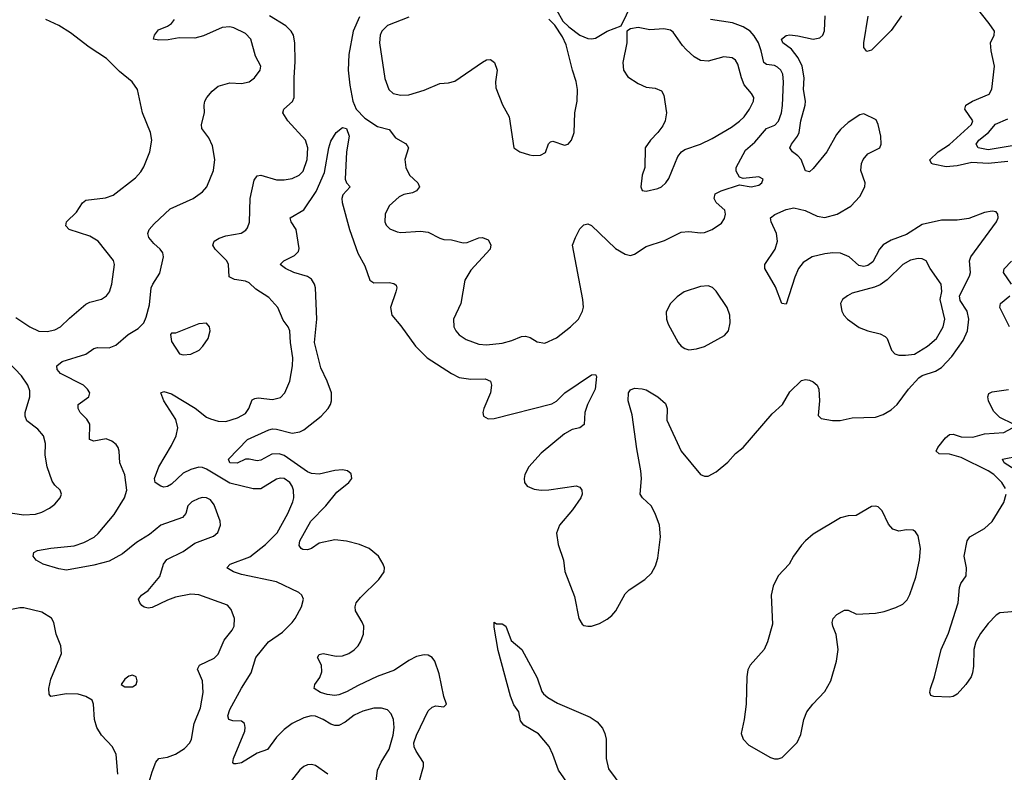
# Model space of a CAD drawing. Header units: inches. Extents: x 1550315 to 1685896, y 510706 to 640504.
# Tile 129 of 256: x 1601809 to 1606872, y 561359 to 565229. Entities that reach past the tile are written whole.
import ezdxf

# ---------------------------------------------------------------- set-up
doc = ezdxf.new("R2010")
doc.units = ezdxf.units.IN
doc.header["$MEASUREMENT"] = 0
doc.layers.add('B6506', color=7, linetype='Continuous')

msp = doc.modelspace()

# ---------------------------------------------------------------- linework, layer by layer
at = {"layer": 'B6506', "color": 5}
for points, elevation in [([(1604570, 565280.5), (1604602.6, 565222.6), (1604632.8, 565192.8), (1604690.3, 565150.3), (1604730, 565133.4), (1604750, 565130.7), (1604770, 565134.8), (1604830, 565170.7), (1604902, 565198), (1604985.1, 565370)], 560), ([(1606890, 564501), (1606790, 564490.3), (1606704.5, 564495.5), (1606630, 564477.6), (1606572.9, 564472.9), (1606505.7, 564485.7), (1606497.6, 564490), (1606490, 564509), (1606532.6, 564550), (1606590, 564588.1), (1606703.1, 564690), (1606709.6, 564710), (1606669.6, 564770), (1606675.1, 564790), (1606708.8, 564811.2), (1606793.8, 564846.2), (1606807.9, 564872.1), (1606821.5, 564990), (1606804.8, 565070), (1606801.7, 565110), (1606819.6, 565150), (1606821.3, 565170), (1606794.8, 565210), (1606715, 565310)], 480), ([(1601790, 563697.6), (1601861.3, 563650), (1601907.5, 563627.5), (1601950, 563625.2), (1601990, 563634), (1602019.7, 563650), (1602065, 563695), (1602150, 563766.7), (1602170, 563776.4), (1602230, 563792.4), (1602255.6, 563810), (1602271.1, 563830), (1602282.6, 563870), (1602296.9, 563970), (1602291.9, 563991.9), (1602213.5, 564090), (1602170, 564115.7), (1602064.7, 564150), (1602046, 564170), (1602049.8, 564190), (1602101.1, 564238.9), (1602133, 564287), (1602150, 564302), (1602250, 564313.1), (1602290, 564326.7), (1602404.3, 564415.7), (1602432.4, 564447.6), (1602447.2, 564472.8), (1602478.2, 564550), (1602489.8, 564610), (1602481.5, 564650), (1602441.3, 564750), (1602415.8, 564870), (1602388, 564910), (1602322.7, 564962.7), (1602256.2, 565030), (1602167.5, 565087.5), (1602070, 565161.1), (1602010, 565199.3), (1601944.5, 565230)], 580), ([(1602474.7, 561310), (1602490, 561362.4), (1602510, 561410.7), (1602524.5, 561430), (1602570, 561437.8), (1602610, 561452.1), (1602657.6, 561482.4), (1602684.2, 561510), (1602692.3, 561530), (1602706.1, 561610), (1602738.4, 561690), (1602753.6, 561770), (1602749.2, 561829.2), (1602723.1, 561890), (1602733.3, 561910), (1602810, 561945.8), (1602830, 561966.4), (1602861.6, 562038.4), (1602901.6, 562090), (1602911.8, 562110), (1602914, 562150), (1602897.3, 562197.3), (1602878.2, 562218.2), (1602730, 562271.6), (1602690, 562274.5), (1602610, 562259.5), (1602570, 562245), (1602490, 562206), (1602470, 562202.7), (1602448.7, 562208.7), (1602437.7, 562217.7), (1602426.6, 562230), (1602421.2, 562250), (1602436, 562270), (1602470, 562294.9), (1602530, 562366.7), (1602548.3, 562430), (1602566.2, 562453.8), (1602650, 562494.7), (1602710, 562537.7), (1602806.5, 562573.5), (1602827.6, 562592.4), (1602842.3, 562630), (1602840.9, 562650), (1602810, 562734), (1602790, 562761.1), (1602770, 562770.8), (1602750, 562771.9), (1602730, 562767.6), (1602694.4, 562750), (1602674.9, 562730), (1602663, 562690), (1602646.8, 562670), (1602534.4, 562630), (1602477.1, 562582.9), (1602410, 562540.8), (1602337.3, 562482.7), (1602270, 562445.6), (1602190, 562424.1), (1602050, 562399.5), (1602010, 562405.4), (1601930, 562429.1), (1601893.5, 562450), (1601878.5, 562470), (1601881.6, 562490), (1601901, 562499), (1601970, 562511.2), (1602090, 562523.5), (1602139.5, 562540.5), (1602191.7, 562568.3), (1602212.8, 562587.2), (1602295.4, 562684.6), (1602347.7, 562770), (1602360.3, 562810), (1602350, 562889.2), (1602324.2, 562950), (1602320.9, 563010), (1602316, 563030), (1602305.4, 563045.4), (1602282.7, 563062.7), (1602253.3, 563073.3), (1602190, 563061.3), (1602167.8, 563070), (1602169.7, 563150), (1602154.9, 563174.9), (1602119.6, 563210), (1602109.6, 563230), (1602109.5, 563250), (1602165.2, 563290), (1602169.4, 563310), (1602157.6, 563330), (1602136.9, 563350), (1602019.7, 563410), (1602002, 563430), (1602001.3, 563450), (1602028.1, 563471.9), (1602150, 563509.1), (1602190, 563538.3), (1602210, 563544), (1602270, 563542.3), (1602304.5, 563555.5), (1602367.3, 563610), (1602418, 563642), (1602447, 563670), (1602460.5, 563699.5), (1602477.7, 563762.3), (1602485.1, 563850), (1602493.3, 563870), (1602530, 563926.8), (1602549.7, 564010), (1602546, 564030), (1602531.5, 564050), (1602498.5, 564078.5), (1602472.9, 564110), (1602467.6, 564130), (1602475.6, 564150), (1602500.5, 564179.5), (1602582.8, 564257.2), (1602700.7, 564310), (1602750, 564343.7), (1602771.1, 564370), (1602805.7, 564454.3), (1602813.1, 564510), (1602800.4, 564580.4), (1602781.4, 564621.4), (1602746.3, 564670), (1602745.1, 564690), (1602760.5, 564750), (1602758.4, 564790), (1602762, 564810), (1602772, 564830), (1602798.6, 564861.4), (1602830, 564888), (1602890, 564904.9), (1602950, 564902), (1602989, 564910), (1603017, 564930), (1603046, 564970), (1603049.2, 564990), (1603021.7, 565041.7), (1602997.6, 565130), (1602970, 565158.7), (1602910, 565188.3), (1602890, 565192.3), (1602850, 565188.5), (1602754, 565146), (1602710, 565134.2), (1602630, 565135.4), (1602573.6, 565126.4), (1602524.6, 565124.6), (1602497.2, 565130), (1602502.9, 565150), (1602523.3, 565176.7), (1602570, 565195.6), (1602590, 565209.2), (1602605.8, 565230)], 560), ([(1603631.9, 561230), (1603649.9, 561370), (1603668.8, 561411.2), (1603710, 561478.9), (1603730.7, 561550.7), (1603734.4, 561590), (1603730.8, 561630), (1603719.4, 561659.4), (1603700.1, 561680.1), (1603670, 561688.3), (1603630, 561688.4), (1603574.1, 561674.1), (1603530, 561652.7), (1603483.1, 561616.9), (1603450, 561600.3), (1603430, 561599.3), (1603410, 561607), (1603370, 561631.5), (1603330, 561648.2), (1603308.9, 561648.9), (1603270, 561639.5), (1603210, 561610.5), (1603170, 561579.5), (1603130, 561540.7), (1603083.6, 561476.4), (1603030, 561457), (1602950, 561407.4), (1602922, 561402), (1602910, 561403.7), (1602905.1, 561410), (1602908.4, 561430), (1602966.6, 561570), (1602969.7, 561590), (1602965.1, 561610), (1602950, 561622.4), (1602904.6, 561624.6), (1602885.1, 561630), (1602880.4, 561650), (1602890, 561682), (1602950, 561792.7), (1603000.4, 561870), (1603024.2, 561950), (1603089.4, 562030.6), (1603160.7, 562079.3), (1603210.4, 562129.6), (1603226.2, 562150), (1603258, 562210), (1603268.2, 562250), (1603260.5, 562270), (1603244.5, 562284.5), (1603130, 562338), (1602950, 562376.6), (1602909.6, 562390), (1602875.1, 562410), (1602891.5, 562430), (1602992.9, 562467.1), (1603074, 562530), (1603132.6, 562590), (1603188, 562690), (1603213.7, 562750), (1603218.3, 562770), (1603217.5, 562810), (1603211.3, 562830), (1603197.8, 562850), (1603170, 562869.8), (1603150, 562871.5), (1603130, 562866.6), (1603050, 562817.8), (1603010, 562816.8), (1602890, 562846), (1602770, 562917.4), (1602750, 562926), (1602730, 562928.1), (1602690, 562917.1), (1602650, 562897.9), (1602590, 562841.5), (1602570, 562828.3), (1602550, 562825.9), (1602534.7, 562830), (1602506.1, 562850), (1602502.5, 562870), (1602524.3, 562930), (1602590, 563039.6), (1602614, 563090), (1602623, 563130), (1602612.7, 563172.7), (1602549.8, 563270), (1602535.1, 563310), (1602550, 563318), (1602590, 563304.7), (1602711.2, 563231.2), (1602770, 563185.8), (1602790, 563176.1), (1602830, 563164.3), (1602870, 563163.2), (1602930, 563181.8), (1602970, 563204.9), (1602987.9, 563230), (1603005.7, 563274.3), (1603017.8, 563282.2), (1603035, 563285), (1603110, 563275.9), (1603150, 563286.8), (1603173.5, 563310), (1603197.8, 563370), (1603212.4, 563450), (1603214.8, 563490), (1603201.5, 563570), (1603197.7, 563630), (1603189.7, 563650), (1603164.7, 563684.7), (1603136.4, 563750), (1603090, 563801.6), (1603024.5, 563844.5), (1602990, 563875.6), (1602970, 563884.7), (1602913.8, 563893.8), (1602886.7, 563906.7), (1602882.8, 563970), (1602874.8, 563990), (1602814.3, 564050), (1602802.4, 564070), (1602809.2, 564090), (1602834.9, 564105.1), (1602870, 564117.4), (1602948, 564132), (1602973, 564147), (1602981.6, 564158.4), (1602991.4, 564188.6), (1602995, 564310), (1603015, 564405), (1603030, 564425.7), (1603050, 564429.1), (1603130, 564405.8), (1603170, 564406), (1603210, 564412.9), (1603247, 564430), (1603266.3, 564450), (1603287.4, 564510), (1603291.9, 564570), (1603278.5, 564610), (1603188.6, 564710), (1603163.1, 564750), (1603168.2, 564770), (1603211.6, 564808.4), (1603221.5, 564830), (1603220.4, 564930), (1603226.4, 565013.6), (1603224.3, 565110), (1603217.7, 565150), (1603205.8, 565170), (1603177.3, 565197.3), (1603093.5, 565250)], 540), ([(1603862.8, 561310), (1603886.4, 561390), (1603885.7, 561410), (1603847.4, 561467.4), (1603838.2, 561490), (1603836.8, 561510), (1603849, 561550), (1603910, 561675.5), (1603930, 561695), (1603950, 561700.7), (1603990, 561696), (1604004, 561710), (1603989.7, 561749.7), (1603966.5, 561866.5), (1603943.5, 561930), (1603929.8, 561949.8), (1603910, 561961), (1603890, 561964.1), (1603850, 561954.3), (1603810, 561933.6), (1603735.9, 561884.1), (1603648.2, 561851.8), (1603550, 561806.5), (1603490, 561772.5), (1603450, 561757.8), (1603430, 561755), (1603390, 561759.4), (1603356.2, 561770), (1603322.9, 561790), (1603327.1, 561810), (1603352.9, 561847.1), (1603363.3, 561876.7), (1603360.9, 561910), (1603340.5, 561950), (1603350, 561964.9), (1603370, 561970.3), (1603437.2, 561957.2), (1603470, 561957.6), (1603501.7, 561970), (1603530, 561989.4), (1603550.3, 562009.7), (1603562.7, 562030), (1603577.9, 562070), (1603578.5, 562110), (1603571.3, 562131.3), (1603536.1, 562190), (1603533.6, 562210), (1603539.8, 562230), (1603561.6, 562258.4), (1603656.2, 562350), (1603682.9, 562390), (1603684.5, 562410), (1603678.4, 562430), (1603655.1, 562470), (1603606.6, 562510), (1603557.2, 562530), (1603490, 562548.1), (1603430, 562554.5), (1603350, 562538.1), (1603310, 562510.9), (1603290, 562503.4), (1603265, 562505), (1603256.2, 562510), (1603246.1, 562526.1), (1603249.8, 562550), (1603306.8, 562650), (1603383.5, 562730), (1603440.7, 562799.3), (1603501.6, 562850), (1603516.9, 562870), (1603514, 562894), (1603495.1, 562910), (1603470, 562914.3), (1603430, 562911.3), (1603350, 562893.2), (1603310, 562895.2), (1603290, 562903.6), (1603170, 562988.1), (1603143.4, 562996.6), (1603105.5, 562994.5), (1603050, 562964.5), (1603030, 562960.3), (1602990, 562969.6), (1602970, 562969.6), (1602928.3, 562948.3), (1602889.4, 562950), (1602884, 562970), (1602981.1, 563070), (1603090, 563119.5), (1603110, 563124.8), (1603130, 563123.5), (1603210, 563103.3), (1603249.3, 563109.3), (1603270, 563119.8), (1603359.2, 563190), (1603396.4, 563230), (1603407.7, 563250), (1603413.3, 563270), (1603412.2, 563310), (1603390.6, 563370), (1603358.4, 563438.4), (1603324.9, 563570), (1603337.7, 563690), (1603330.8, 563850), (1603325.6, 563870), (1603310, 563894.9), (1603290, 563909.2), (1603219.1, 563930), (1603176.3, 563950), (1603149.5, 563970), (1603167, 563990), (1603223.2, 564016.8), (1603242.5, 564037.5), (1603246.4, 564053.6), (1603231.9, 564150), (1603205, 564190), (1603200.4, 564210), (1603270, 564251.5), (1603334.1, 564345.9), (1603376.5, 564443.5), (1603399.4, 564570), (1603410, 564604.9), (1603437, 564650), (1603470, 564675.8), (1603489.6, 564670.4), (1603503.5, 564630), (1603489.5, 564550.5), (1603482.3, 564410), (1603490.2, 564390.2), (1603508.2, 564370), (1603471.5, 564328.5), (1603465.2, 564310), (1603466.8, 564290), (1603505, 564150), (1603548.4, 564028.4), (1603583.4, 563963.4), (1603609.4, 563889.4), (1603630, 563875.6), (1603710, 563878.2), (1603733.1, 563873.1), (1603744.7, 563864.7), (1603748.5, 563850), (1603743.7, 563830), (1603715.8, 563750), (1603723, 563710), (1603770, 563654.9), (1603844.9, 563550), (1603904.9, 563490), (1604030.2, 563410.2), (1604070, 563390.2), (1604130, 563380.2), (1604202.3, 563382.3), (1604230.2, 563370.2), (1604236, 563350), (1604230.3, 563310), (1604195.3, 563230), (1604190.4, 563210), (1604194, 563190), (1604217.6, 563177.6), (1604250, 563178), (1604546.4, 563253.6), (1604570, 563267), (1604613.3, 563310), (1604750, 563403), (1604770, 563404.7), (1604775.2, 563395.2), (1604768.1, 563330), (1604729.4, 563250), (1604715.8, 563210), (1604711.7, 563148.3), (1604690.2, 563129.8), (1604650, 563121.2), (1604610, 563099.8), (1604490, 563000.3), (1604427.9, 562930), (1604406, 562890), (1604402.6, 562870), (1604404.9, 562850), (1604418, 562830), (1604454.5, 562814.5), (1604490, 562810.2), (1604530, 562812.4), (1604670, 562831.8), (1604690, 562825.5), (1604700.3, 562810), (1604700.9, 562790), (1604694.2, 562770), (1604651.6, 562708.4), (1604584.9, 562630), (1604569, 562589), (1604578.7, 562530), (1604605.7, 562450), (1604612.6, 562392.6), (1604663, 562263), (1604685.2, 562150), (1604701.5, 562121.5), (1604710, 562114.6), (1604730, 562110.2), (1604750, 562111.2), (1604790, 562125), (1604830, 562146.5), (1604854.2, 562165.8), (1604875.3, 562190), (1604922.2, 562277.8), (1604943, 562297), (1605023.1, 562350), (1605057.4, 562382.6), (1605078.8, 562421.2), (1605090, 562460.7), (1605105, 562570), (1605098.5, 562630), (1605077, 562690), (1605056.5, 562730), (1605011.2, 562770), (1604999.8, 562790), (1605006.6, 562870), (1605002.9, 562910), (1604981.9, 563021.9), (1604958, 563198), (1604938.7, 563270), (1604939.5, 563310), (1604950, 563326.8), (1604970, 563334.9), (1605010, 563332), (1605030, 563326), (1605090.7, 563290), (1605130, 563256.3), (1605138.9, 563230), (1605136.9, 563170), (1605210, 563010.4), (1605310, 562890.5), (1605330, 562881.3), (1605350, 562882.6), (1605390, 562904.2), (1605450, 562954.6), (1605490, 562999.5), (1605530, 563030.3), (1605678, 563202), (1605731.5, 563250), (1605770, 563316.3), (1605830, 563374), (1605850, 563379.1), (1605870, 563375.5), (1605890, 563367.3), (1605910.6, 563350), (1605918, 563330), (1605921.6, 563270), (1605914.8, 563194.8), (1605930, 563178.8), (1605988.5, 563168.5), (1606028.9, 563168.9), (1606090, 563181.5), (1606210, 563185.5), (1606250, 563198.6), (1606290, 563223.5), (1606321.6, 563250), (1606380.2, 563330), (1606432.3, 563387.7), (1606450, 563399.8), (1606518.5, 563421.5), (1606550, 563440.7), (1606602.2, 563497.8), (1606660.8, 563579.2), (1606683.2, 563630), (1606689.9, 563690), (1606682.1, 563730), (1606645, 563785), (1606641, 563810), (1606694, 563910), (1606698.8, 563930), (1606694.1, 563990), (1606699.6, 564010), (1606832.4, 564190), (1606840.5, 564210), (1606839.6, 564230), (1606830, 564240.7), (1606810, 564245.6), (1606770, 564237.4), (1606690, 564207.3), (1606630, 564198.7), (1606550, 564198.8), (1606450, 564176.8), (1606370, 564125.6), (1606290, 564095.8), (1606250, 564071.4), (1606230, 564049.8), (1606195.4, 563984.6), (1606170, 563965.2), (1606150, 563960.2), (1606125, 563965), (1606074.8, 564010), (1606030, 564028.4), (1605990, 564029.9), (1605950, 564025), (1605883.7, 564010), (1605838.8, 563981.2), (1605814.3, 563950), (1605795, 563905), (1605750, 563767), (1605727.8, 563770), (1605695.7, 563855.7), (1605640.3, 563950), (1605640.9, 563970), (1605694.8, 564050), (1605706, 564090), (1605700.7, 564130), (1605673.5, 564190), (1605670, 564210.3), (1605692.6, 564227.4), (1605750, 564254), (1605790, 564261.5), (1605848.6, 564248.6), (1605910, 564219.7), (1605950, 564212.2), (1606013.6, 564230), (1606083.1, 564270), (1606130, 564319.6), (1606155.4, 564370), (1606157.1, 564390), (1606134.6, 564454.6), (1606137.5, 564490), (1606145.7, 564510), (1606170, 564539.6), (1606231.5, 564570), (1606239.6, 564590), (1606238, 564630), (1606224.2, 564690), (1606213.9, 564713.9), (1606150, 564746), (1606130, 564740.7), (1606070, 564701.5), (1606030, 564665.3), (1606010, 564639.8), (1605959.1, 564550), (1605890, 564464.5), (1605870, 564447.6), (1605850, 564451.8), (1605827.9, 564510), (1605810, 564529.9), (1605782.5, 564550), (1605769.8, 564570), (1605777.4, 564590), (1605808.8, 564630), (1605817.6, 564650), (1605825.5, 564710), (1605848.7, 564790), (1605850.5, 564810), (1605839.1, 564870), (1605843.8, 564930), (1605833.3, 564990), (1605813, 565033), (1605777.5, 565077.5), (1605733.8, 565110), (1605727.1, 565130), (1605750, 565147.6), (1605769.1, 565150.9), (1605810, 565146.8), (1605890, 565129.5), (1605923.7, 565136.3), (1605939.8, 565150), (1605948.3, 565171.7), (1605951, 565250)], 520), ([(1603556.2, 565243.8), (1603523.5, 565170), (1603502.7, 565050), (1603498.5, 564970), (1603506.6, 564893.4), (1603522.3, 564810), (1603538.9, 564770), (1603583.7, 564723.7), (1603650, 564680.2), (1603710, 564665.5), (1603741.2, 564621.2), (1603792.5, 564592.5), (1603802.6, 564582.6), (1603808.5, 564570), (1603789, 564510), (1603795.6, 564470), (1603814.3, 564430), (1603856, 564390), (1603864.6, 564370), (1603850, 564348.7), (1603830, 564339.8), (1603784, 564330), (1603761.1, 564318.9), (1603710, 564271.8), (1603688.5, 564230), (1603686.4, 564190), (1603693.5, 564173.5), (1603713.3, 564153.3), (1603750, 564139.3), (1603770, 564135.5), (1603870, 564141.3), (1603910, 564137.6), (1603970, 564105.3), (1603990, 564099.5), (1604030, 564097.4), (1604090, 564081.3), (1604110, 564083.2), (1604170, 564107.1), (1604190, 564109.1), (1604217.8, 564097.8), (1604231.2, 564071.2), (1604227.9, 564050), (1604130, 563941.5), (1604097.7, 563890), (1604078.5, 563770), (1604039.6, 563690), (1604042.3, 563650), (1604051.6, 563630), (1604070, 563609), (1604104.7, 563584.7), (1604170, 563560.2), (1604210, 563558), (1604290, 563566.1), (1604340, 563580), (1604390, 563600.2), (1604410, 563602), (1604434.4, 563594.4), (1604470, 563573.7), (1604510, 563566.4), (1604570, 563593.4), (1604642.4, 563650), (1604683.6, 563690), (1604704.2, 563730), (1604708.2, 563751.8), (1604705.7, 563790), (1604652.8, 564070), (1604667.1, 564110), (1604690, 564153.4), (1604710, 564174.9), (1604730, 564179.3), (1604750, 564170.4), (1604872.7, 564052.7), (1604923.6, 564023.6), (1604950, 564017), (1604970, 564023.1), (1605030, 564063.7), (1605125.5, 564094.5), (1605210, 564137.4), (1605250, 564139.5), (1605310, 564133), (1605330, 564135.5), (1605370, 564150.6), (1605417.4, 564182.6), (1605433, 564207), (1605438.7, 564230), (1605434.7, 564250), (1605391.5, 564290), (1605383.6, 564303.6), (1605380.4, 564310), (1605385.8, 564334.2), (1605416, 564350), (1605510, 564380.7), (1605570.7, 564370.7), (1605610, 564379.3), (1605626, 564390), (1605632.7, 564410), (1605610, 564420.7), (1605530, 564412), (1605510, 564419.3), (1605492.8, 564450), (1605493.3, 564470), (1605542.3, 564557.7), (1605590, 564600.2), (1605649.9, 564670.1), (1605692.5, 564687.5), (1605711.6, 564708.4), (1605726.4, 564750), (1605732.5, 564787.5), (1605736.4, 564910), (1605733.2, 564950), (1605722.9, 564970), (1605705.8, 564985.8), (1605690, 564993.7), (1605650, 564999.1), (1605635.8, 565010), (1605622.8, 565070), (1605608.6, 565110), (1605586.4, 565146.4), (1605565, 565170), (1605530, 565193.3), (1605473.9, 565213.9), (1605361.2, 565230)], 540), ([(1603810, 565243.1), (1603701.2, 565198.8), (1603671.7, 565170), (1603662.8, 565150), (1603659.6, 565110), (1603687.8, 564927.8), (1603707.4, 564870), (1603730, 564850.3), (1603770, 564842), (1603810, 564843.5), (1603890, 564866.5), (1603970, 564901.8), (1604014.8, 564905.2), (1604046.2, 564913.8), (1604190, 565011.8), (1604210, 565023.1), (1604230, 565024.4), (1604250.2, 565010), (1604264.9, 564970), (1604256.5, 564910), (1604258.3, 564878.3), (1604291.5, 564791.5), (1604325.5, 564730), (1604350.8, 564570), (1604381, 564550), (1604430, 564534.9), (1604450, 564530.5), (1604487.2, 564532.8), (1604512.9, 564547.1), (1604528.2, 564591.8), (1604538.9, 564601.1), (1604550, 564605.5), (1604610, 564584.9), (1604630, 564588.5), (1604647, 564610), (1604659.7, 564650), (1604663.5, 564750), (1604676.4, 564810), (1604677.2, 564870), (1604670.7, 564910.7), (1604651.1, 564970), (1604619.5, 565099.5), (1604601.3, 565141.3), (1604561.3, 565201.3), (1604530, 565232.3)], 560), ([(1606343.2, 565250), (1606290, 565173.6), (1606190, 565073.3), (1606165.9, 565065.9), (1606150, 565086.6), (1606149.5, 565110), (1606172.4, 565247.6)], 480), ([(1607065.8, 564605.8), (1606790, 564560.6), (1606737.7, 564570), (1606727, 564590), (1606742, 564610), (1606790.6, 564649.4), (1606827.1, 564692.9), (1606890, 564718.8)], 460), ([(1606908.9, 563870), (1606868.9, 563930), (1606871.9, 563948.1), (1606910, 563987.8)], 480), ([(1606898.4, 563650), (1606849.9, 563750), (1606852.5, 563770), (1606901.3, 563810)], 480), ([(1601642.8, 562710), (1601830, 562683.2), (1601890, 562686), (1601922.8, 562697.2), (1601962, 562718), (1601990, 562738), (1602017, 562770), (1602024.5, 562790), (1602018, 562810), (1601990, 562835.6), (1601975.8, 562855.8), (1601950.8, 562930), (1601941.2, 562990), (1601942.4, 563050), (1601932.1, 563090), (1601903.1, 563123.1), (1601846.3, 563166.3), (1601836.8, 563190), (1601838.2, 563210), (1601861.4, 563290), (1601861.2, 563321.2), (1601852.2, 563350), (1601818.5, 563398.5), (1601750.6, 563470)], 580), ([(1606919.3, 563150), (1606850, 563183.1), (1606816.7, 563216.7), (1606790.6, 563270), (1606787.5, 563290), (1606792.5, 563307.5), (1606810, 563316.3), (1606893.1, 563326.9)], 480), ([(1606878.4, 562818.4), (1606860.2, 562850), (1606818, 562890), (1606790, 562909.3), (1606650, 562977.9), (1606590, 562995.7), (1606537.6, 562997.6), (1606522, 563010), (1606529.8, 563030), (1606570, 563078.5), (1606590, 563095.6), (1606610, 563098), (1606650, 563083.5), (1606710, 563083.1), (1606770, 563099.8), (1606870, 563106.9), (1606915.1, 563130)], 480), ([(1606965, 562890), (1606870.9, 562950), (1606862.4, 562970), (1606950, 562985.8)], 460), ([(1606950, 562188.1), (1606850, 562179.2), (1606830, 562167.3), (1606790, 562125.3), (1606750, 562073.1), (1606726, 562030), (1606715.9, 561990), (1606714.3, 561905.7), (1606709.3, 561870.7), (1606702, 561850), (1606674.7, 561810), (1606630, 561761), (1606610, 561748.6), (1606590, 561745.4), (1606509.3, 561749.3), (1606494.6, 561754.6), (1606489.4, 561769.4), (1606492.3, 561790), (1606513.3, 561850), (1606547.4, 561990), (1606584.9, 562075.1), (1606634.9, 562230), (1606641, 562310), (1606648.2, 562330), (1606676.1, 562370), (1606677.7, 562410), (1606665.2, 562470), (1606681.7, 562550), (1606695.1, 562570), (1606770, 562612.3), (1606810, 562648.6), (1606870, 562746.9), (1606882, 562790)], 480), ([(1602313.3, 561350), (1602305.6, 561450), (1602286.5, 561490), (1602230.7, 561550.7), (1602206.2, 561590), (1602195, 561630), (1602189.7, 561709.7), (1602182, 561730), (1602149.8, 561749.8), (1602110, 561760.4), (1602050, 561763.1), (1601970, 561749.6), (1601961, 561761), (1601959.7, 561790), (1601970, 561838.8), (1602024.2, 561970), (1602021.6, 562010), (1601997.6, 562070), (1601985.1, 562130), (1601972.7, 562152.7), (1601922.6, 562182.6), (1601830, 562204.2), (1601810, 562204.8), (1601750, 562193.5)], 580), ([(1604649.8, 561270), (1604580.2, 561370), (1604551.5, 561451.5), (1604531.8, 561491.8), (1604476.5, 561556.5), (1604402.2, 561602.2), (1604384.2, 561624.2), (1604376.3, 561670), (1604350, 561705.4), (1604332.8, 561750), (1604270, 561985.2), (1604250, 562106), (1604250, 562132), (1604262, 562122), (1604290, 562122), (1604310, 562111), (1604337.1, 562037.1), (1604391.6, 561990), (1604470, 561845.3), (1604494.5, 561774.5), (1604502.6, 561762.6), (1604524.4, 561744.4), (1604575.3, 561715.3), (1604742.2, 561642.2), (1604779.5, 561619.5), (1604806.2, 561586.2), (1604818.8, 561558.8), (1604825.2, 561530), (1604825.1, 561430), (1604836.9, 561376.9), (1604905, 561285)], 480), ([(1603393.6, 561350), (1603330, 561393.6), (1603310, 561399.6), (1603290, 561398.4), (1603270, 561389.6), (1603250, 561371.8), (1603150, 561244.5)], 560)]:
    msp.add_lwpolyline(points, dxfattribs=dict(at, elevation=elevation))
for points, elevation in [([(1604990, 565189.3), (1604950, 565182), (1604932, 565170), (1604930.8, 565110.8), (1604910.3, 565010), (1604913.7, 564970), (1604936.1, 564936.1), (1604990, 564901.7), (1605030, 564883.1), (1605076.5, 564876.5), (1605110, 564862.8), (1605121.6, 564841.6), (1605135.8, 564750), (1605128.5, 564710), (1605115.8, 564684.2), (1605091.4, 564648.6), (1605053, 564610), (1605026.4, 564570), (1605023.8, 564470), (1605010.6, 564430), (1605002.8, 564370), (1605011, 564351), (1605030, 564347.3), (1605090, 564361.3), (1605110, 564370.4), (1605131.6, 564390), (1605146.7, 564413.3), (1605193.5, 564526.5), (1605212.3, 564550), (1605230, 564561.3), (1605310, 564588.9), (1605370, 564618.3), (1605470, 564676.1), (1605510, 564707.1), (1605534, 564730), (1605562.5, 564770), (1605582.4, 564810), (1605583.5, 564830), (1605572.4, 564850), (1605534.9, 564894.9), (1605520.7, 564930), (1605501.4, 565001.4), (1605490, 565020.7), (1605473, 565033), (1605430, 565037.7), (1605350, 565015.4), (1605310, 565019.6), (1605278.3, 565038.3), (1605236.8, 565076.8), (1605217, 565097), (1605170, 565165.6), (1605155.3, 565175.3), (1605122, 565182), (1605050, 565178)], 560), ([(1606430, 564001.4), (1606390, 563993), (1606350, 563970.7), (1606270, 563891.4), (1606233.5, 563866.5), (1606205.6, 563854.4), (1606090, 563822.3), (1606065.5, 563810), (1606040.5, 563790), (1606030.5, 563769.5), (1606036.4, 563730), (1606046.4, 563710), (1606065.5, 563690), (1606126.2, 563646.2), (1606170, 563629), (1606233.4, 563613.4), (1606259.9, 563599.9), (1606270.4, 563590), (1606292.7, 563530), (1606310, 563510.5), (1606330, 563504.9), (1606363.8, 563503.8), (1606410, 563509.2), (1606477.7, 563550), (1606523.8, 563590), (1606558.5, 563650), (1606566.3, 563690), (1606542.9, 563790), (1606551.5, 563831.5), (1606547.8, 563870), (1606491.5, 563950), (1606469.7, 563989.7), (1606450, 563999.1)], 540), ([(1605350, 563860.9), (1605310, 563857), (1605225.5, 563830), (1605190, 563803.6), (1605156.4, 563770), (1605133.3, 563726.7), (1605135.8, 563690), (1605144.2, 563664.2), (1605194.7, 563570), (1605210.8, 563550.8), (1605230, 563538.2), (1605250, 563532), (1605290, 563536.3), (1605330, 563549.2), (1605434.3, 563605.7), (1605453.3, 563630), (1605462.6, 563670), (1605461.5, 563710), (1605447.1, 563750), (1605390, 563834), (1605371.8, 563851.8)], 540), ([(1602770, 563669), (1602730, 563666), (1602610, 563618), (1602590, 563618), (1602584.7, 563610), (1602590, 563574), (1602630.7, 563510.7), (1602650, 563505.5), (1602690, 563508.7), (1602732.3, 563530), (1602752, 563550), (1602778, 563590), (1602789.3, 563630), (1602785.2, 563650)], 560), ([(1606210, 562728.5), (1606190, 562725.3), (1606110, 562679.3), (1606070, 562678.5), (1606030, 562667.8), (1605890, 562583.4), (1605850.2, 562550), (1605830, 562526.6), (1605789.1, 562470.9), (1605766.2, 562430), (1605710, 562369.7), (1605683, 562317), (1605673.3, 562270), (1605679.6, 562120.4), (1605654, 562030), (1605636.9, 561990), (1605566, 561910), (1605553.8, 561886.2), (1605548.2, 561850), (1605545.4, 561710), (1605535, 561630), (1605519.3, 561559.3), (1605529.2, 561529.2), (1605558.2, 561498.2), (1605670, 561434.9), (1605690, 561428.5), (1605710, 561428.7), (1605730, 561435.8), (1605807.3, 561512.7), (1605826.1, 561553.9), (1605842, 561630), (1605857.6, 561670), (1605887.6, 561710), (1605950, 561774.9), (1605979.8, 561830), (1606009.3, 561930.7), (1606017.2, 561990), (1606007.1, 562067.1), (1605989.7, 562110), (1605986.9, 562130), (1605992.8, 562150), (1606011.5, 562170), (1606050, 562192.4), (1606070, 562192.9), (1606112.9, 562172.9), (1606210, 562178.1), (1606254.3, 562185.7), (1606314.1, 562205.9), (1606350, 562223.6), (1606373, 562247), (1606386.5, 562273.5), (1606417, 562363), (1606436, 562450), (1606440.5, 562510), (1606430, 562575.1), (1606416.4, 562596.4), (1606403.7, 562603.7), (1606370, 562605.3), (1606330, 562598.9), (1606299.7, 562610), (1606276, 562636), (1606244.4, 562704.4), (1606224.4, 562724.4)], 520), ([(1602390, 561859), (1602370, 561854), (1602350, 561839), (1602332, 561810), (1602350, 561798), (1602390, 561798), (1602408, 561810), (1602414, 561830), (1602408, 561850)], 580)]:
    msp.add_lwpolyline(points, close=True, dxfattribs=dict(at, elevation=elevation))

doc.saveas('drawing.dxf')
